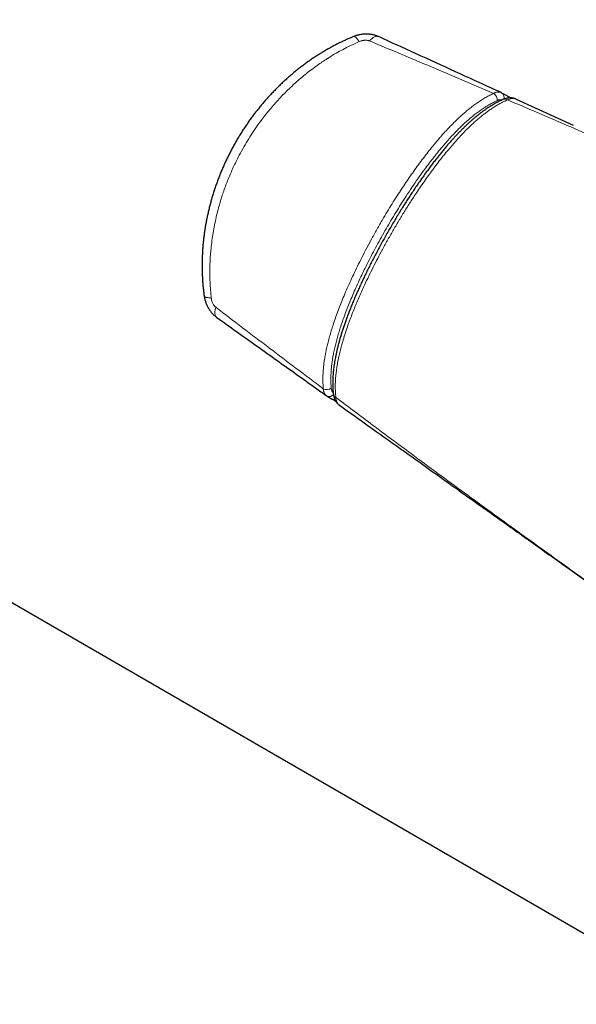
# Model space of a CAD drawing. Header units: millimetres. Extents: x 8 to 754, y 12 to 417.
# Tile 53 of 69: x 674 to 703, y 126 to 177. Entities that reach past the tile are written whole.
import ezdxf

# ---------------------------------------------------------------- set-up
doc = ezdxf.new("R2010")
doc.units = ezdxf.units.MM

msp = doc.modelspace()

# ---------------------------------------------------------------- linework, layer by layer
at = {"color": 7, "linetype": 'Continuous', "lineweight": 30}
for p, q in [((533.116, 227.73), (710.034, 125.597)), ((693.003, 175.725), (693.002, 175.725)), ((699.665, 172.65), (699.398, 172.804)), ((700.122, 172.489), (700.109, 172.495)), ((700.154, 172.473), (700.121, 172.489)), ((703.113, 171.122), (700.154, 172.473)), ((690.335, 157.106), (690.601, 156.952))]:
    msp.add_line(p, q, dxfattribs=at)
at = {"color": 252, "linetype": 'Continuous', "lineweight": 0, "flags": 128}
for points in [[(691.711, 175.73), (691.72, 175.732), (691.736, 175.733), (691.753, 175.729), (691.772, 175.721), (691.793, 175.709), (691.815, 175.692), (691.838, 175.672), (691.862, 175.647), (691.887, 175.618), (691.914, 175.585), (691.941, 175.549), (691.968, 175.51), (691.997, 175.467)], [(693.002, 175.725), (692.997, 175.727), (692.968, 175.737), (692.938, 175.741), (692.906, 175.741), (692.873, 175.737), (692.838, 175.728), (692.801, 175.714), (692.764, 175.697), (692.726, 175.674), (692.687, 175.648), (692.648, 175.617), (692.608, 175.583), (692.569, 175.545), (692.529, 175.503)], [(683.957, 162.3), (683.96, 162.291), (683.967, 162.277), (683.979, 162.264), (683.995, 162.251), (684.016, 162.24), (684.042, 162.229), (684.071, 162.219), (684.105, 162.211), (684.142, 162.203), (684.183, 162.197), (684.228, 162.191), (684.277, 162.187), (684.328, 162.184)], [(684.608, 161.184), (684.602, 161.188), (684.58, 161.208), (684.561, 161.232), (684.545, 161.259), (684.532, 161.291), (684.522, 161.325), (684.516, 161.363), (684.513, 161.405), (684.513, 161.449), (684.516, 161.495), (684.523, 161.545), (684.533, 161.596), (684.546, 161.65), (684.563, 161.705)]]:
    msp.add_lwpolyline(points, dxfattribs=at)
at = {"color": 252, "linetype": 'Continuous', "lineweight": 0}
for centre, radius, start, end in [((698.723, 172.437), 0.428, 356.8264, 54.7586), ((699.248, 172.588), 0.263, 335.3531, 55.1556), ((699.556, 172.273), 0.218, 53.3893, 110.206), ((699.557, 172.467), 0.212, 22.8081, 59.514), ((690.316, 157.875), 0.428, 245.2444, 303.1412), ((690.447, 157.344), 0.263, 244.8344, 324.6), ((690.874, 157.235), 0.218, 189.7953, 246.6281), ((690.706, 157.136), 0.212, 240.3908, 277.5127)]:
    msp.add_arc(centre, radius, start, end, dxfattribs=at)
at = {"color": 7, "linetype": 'Continuous', "lineweight": 30}
for points, knots in [([(691.711, 175.729), (691.662, 175.709), (691.552, 175.664), (691.381, 175.59), (691.199, 175.507), (691.017, 175.42), (690.835, 175.329), (690.653, 175.235), (690.472, 175.136), (690.291, 175.034), (690.111, 174.927), (689.932, 174.817), (689.753, 174.702), (689.574, 174.584), (689.396, 174.461), (689.218, 174.334), (689.043, 174.203), (688.869, 174.069), (688.697, 173.931), (688.525, 173.789), (688.356, 173.643), (688.188, 173.494), (688.022, 173.341), (687.858, 173.184), (687.696, 173.024), (687.536, 172.86), (687.378, 172.693), (687.223, 172.522), (687.07, 172.349), (686.92, 172.172), (686.773, 171.993), (686.629, 171.81), (686.488, 171.625), (686.35, 171.437), (686.215, 171.246), (686.083, 171.053), (685.955, 170.857), (685.83, 170.659), (685.708, 170.46), (685.59, 170.258), (685.475, 170.053), (685.364, 169.847), (685.256, 169.638), (685.153, 169.428), (685.053, 169.217), (684.956, 169.004), (684.864, 168.789), (684.775, 168.573), (684.691, 168.356), (684.61, 168.138), (684.533, 167.918), (684.461, 167.698), (684.392, 167.477), (684.328, 167.256), (684.267, 167.034), (684.21, 166.811), (684.158, 166.588), (684.11, 166.365), (684.066, 166.143), (684.026, 165.922), (683.99, 165.701), (683.959, 165.481), (683.931, 165.262), (683.908, 165.043), (683.888, 164.825), (683.873, 164.607), (683.862, 164.39), (683.854, 164.173), (683.85, 163.959), (683.85, 163.747), (683.854, 163.538), (683.862, 163.332), (683.873, 163.127), (683.888, 162.923), (683.907, 162.722), (683.929, 162.521), (683.946, 162.381), (683.956, 162.308), (683.958, 162.3)], [0, 0, 0, 0, 0.009681, 0.021824, 0.034019, 0.046276, 0.058598, 0.070993, 0.083465, 0.096025, 0.108633, 0.121306, 0.134123, 0.147062, 0.160101, 0.173215, 0.186378, 0.199547, 0.21276, 0.226145, 0.239573, 0.253051, 0.266585, 0.280181, 0.293846, 0.307592, 0.321381, 0.33519, 0.349024, 0.362889, 0.376791, 0.390734, 0.404734, 0.418667, 0.432637, 0.446649, 0.460683, 0.47472, 0.488736, 0.502701, 0.516753, 0.530827, 0.544875, 0.558903, 0.572917, 0.586923, 0.600942, 0.614892, 0.628843, 0.642803, 0.656746, 0.670654, 0.684511, 0.698281, 0.712062, 0.725909, 0.73966, 0.753321, 0.766896, 0.78039, 0.793809, 0.807158, 0.820443, 0.833669, 0.846842, 0.859969, 0.873055, 0.886106, 0.899142, 0.91188, 0.924465, 0.936975, 0.949418, 0.961798, 0.974123, 0.986397, 0.998626, 1, 1, 1, 1]), ([(693.002, 175.725), (692.984, 175.732), (692.945, 175.75), (692.881, 175.773), (692.812, 175.796), (692.74, 175.815), (692.666, 175.831), (692.591, 175.843), (692.514, 175.852), (692.435, 175.857), (692.356, 175.859), (692.278, 175.856), (692.199, 175.85), (692.119, 175.841), (692.038, 175.827), (691.958, 175.81), (691.877, 175.789), (691.798, 175.763), (691.743, 175.743), (691.714, 175.731), (691.711, 175.729)], [0, 0, 0, 0, 0.043305, 0.09801, 0.153427, 0.209607, 0.266574, 0.324322, 0.382814, 0.441989, 0.501774, 0.561966, 0.618729, 0.680246, 0.742054, 0.804164, 0.866555, 0.929194, 0.992026, 1, 1, 1, 1]), ([(699.352, 172.828), (698.976, 173), (697.938, 173.473), (696.21, 174.262), (694.47, 175.055), (693.391, 175.547), (693.003, 175.725)], [0, 0, 0, 0, 0.177756, 0.489898, 0.816192, 1, 1, 1, 1]), ([(699.481, 172.477), (699.457, 172.467), (699.395, 172.44), (699.296, 172.393), (699.184, 172.338), (699.071, 172.278), (698.958, 172.214), (698.845, 172.147), (698.731, 172.076), (698.617, 172.002), (698.503, 171.923), (698.388, 171.841), (698.273, 171.755), (698.158, 171.665), (698.042, 171.571), (697.926, 171.473), (697.807, 171.37), (697.688, 171.263), (697.566, 171.15), (697.444, 171.033), (697.321, 170.911), (697.197, 170.785), (697.071, 170.654), (696.944, 170.518), (696.814, 170.375), (696.683, 170.227), (696.549, 170.072), (696.413, 169.912), (696.277, 169.746), (696.138, 169.575), (695.998, 169.398), (695.856, 169.215), (695.713, 169.025), (695.567, 168.83), (695.419, 168.626), (695.268, 168.415), (695.115, 168.198), (694.962, 167.976), (694.809, 167.75), (694.657, 167.521), (694.505, 167.287), (694.353, 167.05), (694.201, 166.808), (694.048, 166.561), (693.896, 166.31), (693.743, 166.053), (693.59, 165.792), (693.437, 165.526), (693.286, 165.258), (693.138, 164.991), (692.995, 164.727), (692.855, 164.466), (692.72, 164.206), (692.588, 163.95), (692.461, 163.695), (692.338, 163.443), (692.218, 163.194), (692.103, 162.947), (691.991, 162.702), (691.883, 162.46), (691.779, 162.221), (691.681, 161.988), (691.588, 161.761), (691.5, 161.54), (691.417, 161.325), (691.339, 161.115), (691.265, 160.909), (691.196, 160.707), (691.131, 160.511), (691.07, 160.319), (691.014, 160.132), (690.963, 159.951), (690.915, 159.774), (690.871, 159.6), (690.831, 159.431), (690.795, 159.265), (690.763, 159.108), (690.735, 158.954), (690.71, 158.806), (690.688, 158.658), (690.67, 158.513), (690.655, 158.369), (690.643, 158.228), (690.634, 158.089), (690.629, 157.952), (690.626, 157.817), (690.627, 157.685), (690.631, 157.554), (690.638, 157.426), (690.647, 157.307), (690.656, 157.232), (690.66, 157.198)], [0, 0, 0, 0, 0.005262, 0.013277, 0.021245, 0.029362, 0.037478, 0.045637, 0.053844, 0.062107, 0.07043, 0.07882, 0.087283, 0.095827, 0.104456, 0.113179, 0.121964, 0.131223, 0.140503, 0.149919, 0.15949, 0.169237, 0.179184, 0.189357, 0.199788, 0.21051, 0.221577, 0.232809, 0.244291, 0.256029, 0.268034, 0.280315, 0.292882, 0.305745, 0.318916, 0.332672, 0.346672, 0.360796, 0.375054, 0.389457, 0.404018, 0.418748, 0.43366, 0.448769, 0.464089, 0.479636, 0.495427, 0.511484, 0.527601, 0.543493, 0.559173, 0.574645, 0.589911, 0.604978, 0.619848, 0.634527, 0.64902, 0.663331, 0.677465, 0.691428, 0.705248, 0.71864, 0.731623, 0.744241, 0.756531, 0.768524, 0.780246, 0.79172, 0.802963, 0.813902, 0.824532, 0.834892, 0.845014, 0.854928, 0.864657, 0.874226, 0.883655, 0.892042, 0.900946, 0.9096, 0.918196, 0.926734, 0.935218, 0.943649, 0.952029, 0.96036, 0.968645, 0.976886, 0.985086, 0.993263, 1, 1, 1, 1]), ([(699.398, 172.804), (699.392, 172.807), (699.378, 172.816), (699.362, 172.823), (699.352, 172.827)], [0, 0, 0, 0, 0.359377, 1, 1, 1, 1]), ([(700.107, 172.496), (700.105, 172.497), (700.088, 172.505), (700.052, 172.517), (700.002, 172.532), (699.95, 172.543), (699.897, 172.55), (699.843, 172.553), (699.789, 172.552), (699.733, 172.547), (699.678, 172.539), (699.621, 172.526), (699.565, 172.51), (699.518, 172.493), (699.49, 172.481), (699.481, 172.477)], [0, 0, 0, 0, 0.0096057, 0.0914392, 0.1734936, 0.2560054, 0.3392146, 0.4233624, 0.5085169, 0.5946957, 0.6824205, 0.7717798, 0.8628522, 0.9556204, 1, 1, 1, 1]), ([(699.836, 172.552), (699.832, 172.554), (699.798, 172.574), (699.741, 172.606), (699.689, 172.636), (699.665, 172.65)], [0, 0, 0, 0, 0.0707164, 0.5617706, 1, 1, 1, 1]), ([(683.958, 162.3), (683.96, 162.282), (683.966, 162.238), (683.98, 162.167), (684, 162.087), (684.023, 162.008), (684.05, 161.93), (684.081, 161.854), (684.114, 161.78), (684.151, 161.708), (684.191, 161.638), (684.236, 161.568), (684.284, 161.5), (684.336, 161.436), (684.389, 161.376), (684.442, 161.321), (684.495, 161.272), (684.55, 161.226), (684.588, 161.198), (684.607, 161.184)], [0, 0, 0, 0, 0.040638, 0.102071, 0.163711, 0.22554, 0.287545, 0.349709, 0.412145, 0.470182, 0.532295, 0.594679, 0.657185, 0.719669, 0.781981, 0.837568, 0.8926, 0.947079, 1, 1, 1, 1]), ([(684.608, 161.184), (684.949, 160.941), (685.988, 160.2), (687.698, 158.982), (689.251, 157.875), (690.107, 157.266), (690.292, 157.134)], [0, 0, 0, 0, 0.18049, 0.548916, 0.902279, 1, 1, 1, 1]), ([(690.292, 157.135), (690.296, 157.131), (690.31, 157.121), (690.325, 157.113), (690.335, 157.107)], [0, 0, 0, 0, 0.306127, 1, 1, 1, 1]), ([(690.66, 157.198), (690.66, 157.197), (690.662, 157.174), (690.669, 157.131), (690.683, 157.069), (690.7, 157.009), (690.722, 156.952), (690.747, 156.898), (690.775, 156.847), (690.806, 156.799), (690.841, 156.755), (690.878, 156.714), (690.917, 156.677), (690.948, 156.651), (690.966, 156.639), (690.97, 156.637)], [0, 0, 0, 0, 0.004815, 0.101064, 0.196395, 0.290442, 0.382929, 0.473704, 0.562673, 0.649465, 0.734563, 0.818258, 0.90076, 0.982286, 1, 1, 1, 1]), ([(690.601, 156.952), (690.616, 156.944), (690.657, 156.92), (690.714, 156.887), (690.758, 156.861), (690.772, 156.853)], [0, 0, 0, 0, 0.259383, 0.748525, 1, 1, 1, 1]), ([(690.97, 156.636), (691.33, 156.38), (692.24, 155.731), (693.703, 154.689), (695.375, 153.498), (697.086, 152.279), (698.854, 151.021), (700.685, 149.717), (702.59, 148.362), (704.581, 146.945), (706.339, 145.695), (707.435, 144.915), (707.835, 144.63)], [0, 0, 0, 0, 0.064347, 0.162461, 0.26102, 0.362485, 0.467174, 0.575528, 0.688103, 0.805619, 0.929035, 1, 1, 1, 1])]:
    msp.add_open_spline(points, degree=3, knots=knots, dxfattribs=at)
at = {"color": 252, "linetype": 'Continuous', "lineweight": 0}
for points, knots in [([(691.997, 175.467), (691.903, 175.425), (691.716, 175.342), (691.406, 175.193), (691.068, 175.017), (690.705, 174.812), (690.377, 174.611), (690.084, 174.418), (689.812, 174.23), (689.533, 174.025), (689.249, 173.804), (688.97, 173.574), (688.697, 173.335), (688.429, 173.089), (688.168, 172.834), (687.913, 172.572), (687.665, 172.302), (687.424, 172.025), (687.19, 171.74), (686.963, 171.449), (686.721, 171.119), (686.466, 170.748), (686.203, 170.334), (685.954, 169.909), (685.747, 169.523), (685.575, 169.179), (685.435, 168.881), (685.302, 168.578), (685.176, 168.272), (685.058, 167.962), (684.95, 167.658), (684.852, 167.359), (684.753, 167.032), (684.655, 166.67), (684.559, 166.271), (684.475, 165.869), (684.405, 165.465), (684.347, 165.057), (684.306, 164.683), (684.278, 164.341), (684.261, 164.032), (684.252, 163.723), (684.25, 163.379), (684.26, 163.001), (684.285, 162.59), (684.314, 162.319), (684.328, 162.184)], [0, 0, 0, 0, 0.019166, 0.038332, 0.06403, 0.089739, 0.115439, 0.134818, 0.154198, 0.176178, 0.198164, 0.220145, 0.242267, 0.264395, 0.286517, 0.308799, 0.331085, 0.353366, 0.375782, 0.398202, 0.420617, 0.450381, 0.480144, 0.51004, 0.539937, 0.559972, 0.58001, 0.600046, 0.620173, 0.640303, 0.66043, 0.679054, 0.697677, 0.722605, 0.74754, 0.772468, 0.797549, 0.822636, 0.847716, 0.866619, 0.885521, 0.904531, 0.92354, 0.949024, 0.974518, 1, 1, 1, 1]), ([(692.529, 175.503), (692.512, 175.509), (692.477, 175.522), (692.423, 175.532), (692.369, 175.538), (692.316, 175.538), (692.262, 175.535), (692.208, 175.529), (692.154, 175.518), (692.082, 175.5), (692.031, 175.48), (691.997, 175.467)], [0, 0, 0, 0, 0.105958, 0.214694, 0.308507, 0.402359, 0.500044, 0.597751, 0.697073, 0.796404, 1, 1, 1, 1]), ([(698.97, 172.786), (698.433, 173.015), (697.36, 173.474), (695.749, 174.155), (694.139, 174.832), (693.066, 175.279), (692.529, 175.503)], [0, 0, 0, 0, 0.249992, 0.499987, 0.749992, 1, 1, 1, 1]), ([(690.136, 157.486), (690.131, 157.559), (690.119, 157.703), (690.113, 157.928), (690.116, 158.157), (690.128, 158.392), (690.149, 158.633), (690.179, 158.88), (690.218, 159.129), (690.265, 159.383), (690.321, 159.64), (690.386, 159.911), (690.462, 160.194), (690.547, 160.489), (690.646, 160.804), (690.76, 161.139), (690.889, 161.495), (691.026, 161.851), (691.175, 162.22), (691.337, 162.602), (691.513, 162.997), (691.703, 163.409), (691.91, 163.838), (692.142, 164.302), (692.39, 164.781), (692.664, 165.289), (692.953, 165.806), (693.238, 166.298), (693.509, 166.75), (693.765, 167.163), (694.012, 167.552), (694.25, 167.916), (694.479, 168.256), (694.712, 168.593), (694.949, 168.927), (695.19, 169.256), (695.436, 169.58), (695.686, 169.899), (695.909, 170.171), (696.101, 170.399), (696.268, 170.591), (696.443, 170.786), (696.627, 170.984), (696.814, 171.178), (697.003, 171.366), (697.195, 171.548), (697.383, 171.718), (697.567, 171.876), (697.753, 172.027), (697.948, 172.176), (698.153, 172.321), (698.359, 172.456), (698.565, 172.579), (698.769, 172.691), (698.903, 172.754), (698.97, 172.786)], [0, 0, 0, 0, 0.0145, 0.029015, 0.043531, 0.058033, 0.07277, 0.087521, 0.102274, 0.117013, 0.132053, 0.147093, 0.1639, 0.180713, 0.197521, 0.21777, 0.23802, 0.258323, 0.278628, 0.301344, 0.323976, 0.346609, 0.372644, 0.39868, 0.427796, 0.456912, 0.488574, 0.520236, 0.545486, 0.57074, 0.59599, 0.617391, 0.638792, 0.660218, 0.681644, 0.703104, 0.724563, 0.746063, 0.767562, 0.780768, 0.793973, 0.808701, 0.823432, 0.838159, 0.852989, 0.867824, 0.882653, 0.896096, 0.909539, 0.92466, 0.939782, 0.955033, 0.970283, 0.985142, 1, 1, 1, 1]), ([(699.15, 172.413), (699.086, 172.383), (698.957, 172.322), (698.764, 172.217), (698.57, 172.101), (698.374, 171.973), (698.178, 171.835), (697.972, 171.679), (697.758, 171.503), (697.535, 171.308), (697.315, 171.103), (697.096, 170.887), (696.878, 170.662), (696.661, 170.427), (696.448, 170.186), (696.224, 169.923), (695.989, 169.636), (695.745, 169.326), (695.505, 169.01), (695.242, 168.652), (694.958, 168.25), (694.653, 167.804), (694.365, 167.365), (694.091, 166.935), (693.831, 166.514), (693.577, 166.089), (693.329, 165.661), (693.085, 165.228), (692.848, 164.793), (692.617, 164.357), (692.407, 163.944), (692.214, 163.552), (692.038, 163.183), (691.867, 162.812), (691.703, 162.44), (691.55, 162.078), (691.408, 161.727), (691.277, 161.387), (691.153, 161.046), (691.045, 160.726), (690.95, 160.427), (690.869, 160.149), (690.794, 159.872), (690.728, 159.596), (690.672, 159.335), (690.626, 159.088), (690.59, 158.856), (690.562, 158.627), (690.542, 158.398), (690.53, 158.172), (690.527, 157.948), (690.532, 157.728), (690.544, 157.587), (690.549, 157.517)], [0, 0, 0, 0, 0.014599, 0.029207, 0.043806, 0.058707, 0.073616, 0.088518, 0.105894, 0.123288, 0.140689, 0.158072, 0.175922, 0.193783, 0.211647, 0.229501, 0.251018, 0.272545, 0.294074, 0.315594, 0.344613, 0.373638, 0.402659, 0.429088, 0.455525, 0.481963, 0.508393, 0.534971, 0.561549, 0.587837, 0.614124, 0.636106, 0.658098, 0.680091, 0.702079, 0.724056, 0.744004, 0.763962, 0.783916, 0.803859, 0.820155, 0.836467, 0.852782, 0.869086, 0.885376, 0.899473, 0.913583, 0.927692, 0.941788, 0.956334, 0.970896, 0.985456, 1, 1, 1, 1]), ([(699.686, 172.448), (699.643, 172.429), (699.558, 172.391), (699.411, 172.319), (699.245, 172.23), (699.061, 172.122), (698.879, 172.006), (698.699, 171.882), (698.523, 171.753), (698.347, 171.615), (698.175, 171.472), (698.006, 171.325), (697.822, 171.157), (697.622, 170.965), (697.406, 170.747), (697.193, 170.522), (696.982, 170.29), (696.774, 170.051), (696.586, 169.828), (696.417, 169.621), (696.238, 169.397), (696.034, 169.134), (695.806, 168.831), (695.582, 168.523), (695.361, 168.212), (695.143, 167.896), (694.892, 167.523), (694.611, 167.092), (694.302, 166.6), (693.999, 166.102), (693.704, 165.598), (693.415, 165.089), (693.146, 164.597), (692.895, 164.121), (692.662, 163.663), (692.437, 163.202), (692.243, 162.79), (692.079, 162.428), (691.942, 162.116), (691.81, 161.803), (691.683, 161.489), (691.56, 161.174), (691.441, 160.852), (691.327, 160.522), (691.218, 160.186), (691.123, 159.87), (691.043, 159.574), (690.975, 159.3), (690.921, 159.057), (690.88, 158.846), (690.849, 158.669), (690.823, 158.498), (690.799, 158.316), (690.779, 158.119), (690.764, 157.909), (690.757, 157.722), (690.756, 157.555), (690.76, 157.393), (690.769, 157.219), (690.781, 157.096), (690.788, 157.035)], [0, 0, 0, 0, 0.009417, 0.018834, 0.032266, 0.045706, 0.059139, 0.072132, 0.085135, 0.098139, 0.111133, 0.123681, 0.136229, 0.153002, 0.169783, 0.186558, 0.203423, 0.220292, 0.237157, 0.24988, 0.262603, 0.282374, 0.302148, 0.32192, 0.34177, 0.361622, 0.381472, 0.411367, 0.441263, 0.471266, 0.50127, 0.531351, 0.561432, 0.587903, 0.614373, 0.640888, 0.667403, 0.685119, 0.702836, 0.720552, 0.738318, 0.756087, 0.773853, 0.792834, 0.811821, 0.830801, 0.846438, 0.86208, 0.877715, 0.88821, 0.898705, 0.908507, 0.91831, 0.931067, 0.94383, 0.956587, 0.96592, 0.975253, 0.987627, 1, 1, 1, 1]), ([(698.97, 172.786), (698.988, 172.795), (699.025, 172.814), (699.081, 172.834), (699.135, 172.848), (699.186, 172.855), (699.232, 172.856), (699.275, 172.852), (699.315, 172.843), (699.34, 172.833), (699.352, 172.828)], [0, 0, 0, 0, 0.130637, 0.262176, 0.396554, 0.531913, 0.64879, 0.766311, 0.885845, 1, 1, 1, 1]), ([(699.406, 172.444), (699.402, 172.446), (699.385, 172.451), (699.355, 172.455), (699.316, 172.456), (699.276, 172.453), (699.235, 172.444), (699.193, 172.432), (699.164, 172.419), (699.15, 172.413)], [0, 0, 0, 0, 0.059525, 0.222219, 0.384913, 0.536544, 0.688174, 0.844087, 1, 1, 1, 1]), ([(700.121, 172.489), (700.117, 172.491), (700.097, 172.501), (700.058, 172.513), (700.004, 172.522), (699.946, 172.523), (699.886, 172.517), (699.822, 172.502), (699.755, 172.48), (699.709, 172.459), (699.686, 172.448)], [0, 0, 0, 0, 0.039457, 0.171167, 0.305522, 0.440786, 0.578073, 0.716327, 0.857635, 1, 1, 1, 1]), ([(699.686, 172.448), (700.201, 172.229), (701.231, 171.792), (702.774, 171.128), (704.316, 170.46), (705.827, 169.798), (707.307, 169.146), (708.756, 168.502), (710.203, 167.856), (711.708, 167.18), (713.27, 166.474), (715.126, 165.633), (716.44, 165.034), (717.215, 164.681)], [0, 0, 0, 0, 0.087607, 0.175216, 0.262827, 0.350439, 0.433079, 0.515718, 0.59836, 0.681001, 0.773811, 0.866621, 1, 1, 1, 1]), ([(684.328, 162.184), (684.331, 162.162), (684.338, 162.11), (684.359, 162.029), (684.389, 161.946), (684.425, 161.872), (684.464, 161.808), (684.51, 161.75), (684.545, 161.72), (684.563, 161.705)], [0, 0, 0, 0, 0.1212327, 0.2896505, 0.457988, 0.5955518, 0.7329905, 0.8666354, 1, 1, 1, 1]), ([(684.563, 161.705), (685.025, 161.352), (685.949, 160.647), (687.341, 159.591), (688.736, 158.537), (689.67, 157.837), (690.136, 157.486)], [0, 0, 0, 0, 0.249992, 0.499987, 0.749992, 1, 1, 1, 1]), ([(690.293, 157.134), (690.288, 157.137), (690.271, 157.148), (690.245, 157.174), (690.215, 157.211), (690.191, 157.252), (690.172, 157.296), (690.157, 157.342), (690.146, 157.393), (690.139, 157.441), (690.137, 157.473), (690.136, 157.486)], [0, 0, 0, 0, 0.045272, 0.175632, 0.309746, 0.443859, 0.56093, 0.678, 0.797747, 0.917493, 1, 1, 1, 1]), ([(690.549, 157.517), (690.551, 157.501), (690.555, 157.469), (690.566, 157.425), (690.58, 157.384), (690.597, 157.347), (690.618, 157.315), (690.636, 157.292), (690.648, 157.282), (690.651, 157.279)], [0, 0, 0, 0, 0.158153, 0.316307, 0.479378, 0.642449, 0.792987, 0.943524, 1, 1, 1, 1]), ([(707.834, 144.632), (707.43, 144.919), (706.102, 145.863), (704.312, 147.141), (702.465, 148.465), (701.08, 149.461), (699.697, 150.459), (698.315, 151.461), (696.936, 152.467), (695.559, 153.478), (694.186, 154.492), (692.933, 155.424), (691.801, 156.272), (691.125, 156.781), (690.788, 157.035)], [0, 0, 0, 0, 0.070645, 0.232359, 0.313242, 0.394125, 0.475009, 0.555894, 0.636817, 0.717741, 0.798667, 0.879594, 0.939797, 1, 1, 1, 1]), ([(690.788, 157.035), (690.79, 157.012), (690.793, 156.965), (690.806, 156.899), (690.824, 156.838), (690.848, 156.781), (690.877, 156.73), (690.912, 156.686), (690.943, 156.655), (690.965, 156.641), (690.97, 156.637)], [0, 0, 0, 0, 0.1313071, 0.2634637, 0.3982886, 0.5340328, 0.6705816, 0.8080876, 0.9486197, 1, 1, 1, 1])]:
    msp.add_open_spline(points, degree=3, knots=knots, dxfattribs=at)

doc.saveas('drawing.dxf')
